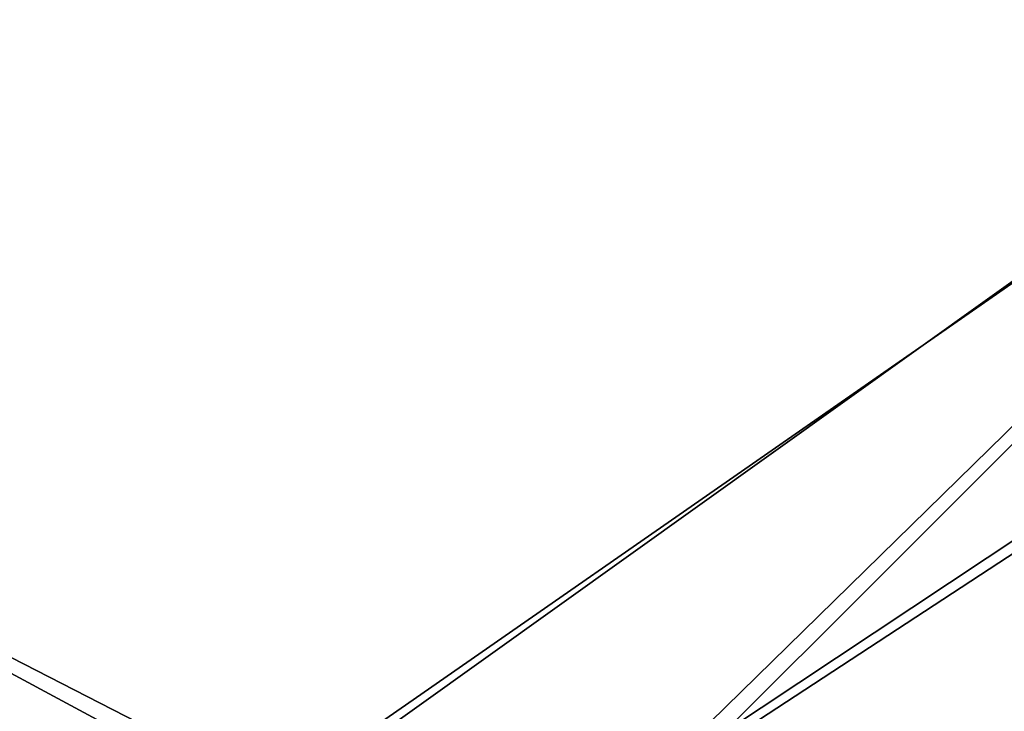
# Model space of a CAD drawing. Header units: metres. Extents: x -904 to 0, y -908 to 0.
# Tile 33 of 136: x -251 to -134, y -822 to -740. Entities that reach past the tile are written whole.
import ezdxf

# ---------------------------------------------------------------- set-up
doc = ezdxf.new("R2010")
doc.units = ezdxf.units.M

msp = doc.modelspace()

# ---------------------------------------------------------------- linework, layer by layer
at = {"layer": 'top0123458'}
for points in [[(-393.825928, -733.487244, 106.274223), (-67.241051, -723.909851, 106.525017), (-388.329742, -744.40271, 105.988396)], [(-67.241051, -723.909851, 106.525017), (-221.515747, -834.223022, 103.636368), (-388.329742, -744.40271, 105.988396)], [(-221.515747, -834.223022, 103.636368), (-67.241051, -723.909851, 106.525017), (-176.360367, -830.694824, 103.728752)], [(-67.241051, -723.909851, 106.525017), (-64.001221, -756.154663, 105.680656), (-176.360367, -830.694824, 103.728752)], [(-389.989258, -745.137939, 108.970169), (-69.371925, -726.89624, 109.447845), (-395.34259, -734.506348, 109.248566)], [(-220.562698, -832.040527, 106.69455), (-69.371925, -726.89624, 109.447845), (-389.989258, -745.137939, 108.970169)], [(-220.562698, -832.040527, 106.69455), (-170.90332, -828.257263, 106.793617), (-69.371925, -726.89624, 109.447845)], [(-170.90332, -828.257263, 106.793617), (-66.23011, -759.741455, 108.587761), (-69.371925, -726.89624, 109.447845)], [(-388.329742, -744.40271, 105.988396), (-221.515747, -834.223022, 103.636368), (-266.758728, -837.09552, 103.56115)], [(-264.821167, -834.755127, 106.623459), (-220.562698, -832.040527, 106.69455), (-389.989258, -745.137939, 108.970169)], [(-176.360367, -830.694824, 103.728752), (-64.001221, -756.154663, 105.680656), (-131.345978, -826.517883, 103.838135)], [(-170.90332, -828.257263, 106.793617), (-125.33007, -824.090942, 106.90271), (-66.23011, -759.741455, 108.587761)]]:
    msp.add_3dface(points, dxfattribs=at)

doc.saveas('drawing.dxf')
